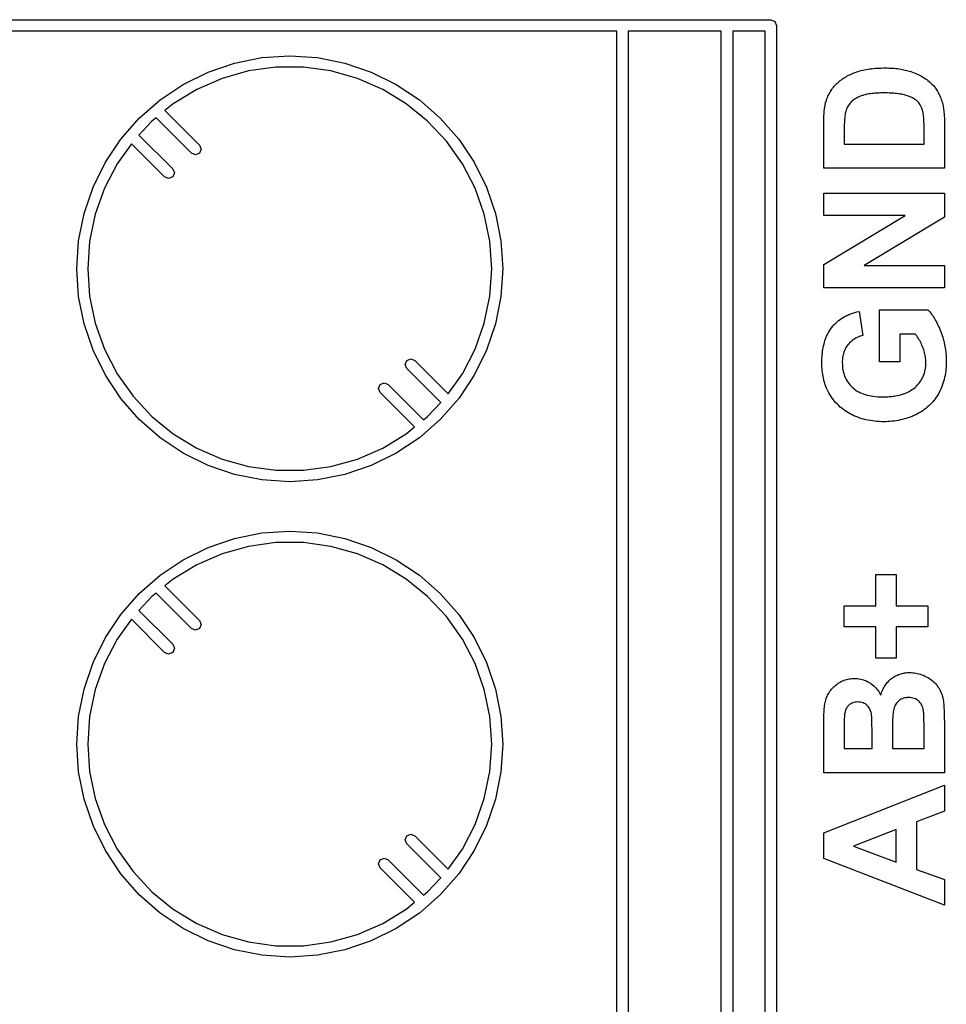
# Model space of a CAD drawing. Extents: x 44 to 148, y -85 to -25.
# Tile 58 of 58: x 135 to 145, y -44 to -34. Entities that reach past the tile are written whole.
import ezdxf

# ---------------------------------------------------------------- set-up
doc = ezdxf.new("R2010")
doc.units = 0
doc.layers.add('BLACK', color=7, linetype='CONTINUOUS')

msp = doc.modelspace()

# ---------------------------------------------------------------- linework, layer by layer
at = {"layer": 'BLACK', "linetype": 'CONTINUOUS'}
for p, q in [((134.24, -34.0868), (143.36, -34.0868)), ((143.36, -34.0868), (143.402426, -34.104374)), ((143.402426, -34.104374), (143.42, -34.1468)), ((143.42, -34.1468), (143.42, -49.2668)), ((141.74, -34.2068), (134.3, -34.2068)), ((141.74, -49.2068), (141.74, -34.2068)), ((141.86, -34.2068), (141.86, -49.2068)), ((142.84, -34.2068), (141.86, -34.2068)), ((142.84, -49.2068), (142.84, -34.2068)), ((142.96, -34.2068), (142.96, -49.2068)), ((143.3, -34.2068), (142.96, -34.2068)), ((143.3, -49.2068), (143.3, -34.2068)), ((137.720245, -34.543126), (138.007621, -34.485964)), ((138.007621, -34.485964), (138.3, -34.4668)), ((138.3, -34.4668), (138.592379, -34.485964)), ((138.592379, -34.485964), (138.879755, -34.543126)), ((137.442789, -34.63731), (137.720245, -34.543126)), ((138.154988, -34.5868), (137.867665, -34.626291)), ((138.445012, -34.5868), (138.154988, -34.5868)), ((138.732335, -34.626291), (138.445012, -34.5868)), ((138.879755, -34.543126), (139.157211, -34.63731)), ((137.18, -34.766903), (137.442789, -34.63731)), ((137.867665, -34.626291), (137.588396, -34.704539)), ((139.011604, -34.704539), (138.732335, -34.626291)), ((139.157211, -34.63731), (139.42, -34.766903)), ((144.127085, -34.701915), (144.139502, -34.693953)), ((144.139502, -34.693953), (144.152215, -34.686287)), ((144.152215, -34.686287), (144.165224, -34.678917)), ((144.165224, -34.678917), (144.178528, -34.671842)), ((144.178528, -34.671842), (144.192129, -34.665064)), ((144.192129, -34.665064), (144.206025, -34.658581)), ((144.206025, -34.658581), (144.220217, -34.652394)), ((144.220217, -34.652394), (144.234704, -34.646502)), ((144.234704, -34.646502), (144.249488, -34.640906)), ((144.249488, -34.640906), (144.264567, -34.635607)), ((144.264567, -34.635607), (144.279979, -34.630616)), ((144.279979, -34.630616), (144.295837, -34.625947)), ((144.295837, -34.625947), (144.312141, -34.6216)), ((144.312141, -34.6216), (144.32889, -34.617575)), ((144.32889, -34.617575), (144.346086, -34.613872)), ((144.346086, -34.613872), (144.363728, -34.610491)), ((144.363728, -34.610491), (144.381817, -34.607432)), ((144.381817, -34.607432), (144.400351, -34.604695)), ((144.400351, -34.604695), (144.419331, -34.60228)), ((144.419331, -34.60228), (144.438757, -34.600187)), ((144.438757, -34.600187), (144.458629, -34.598416)), ((144.458629, -34.598416), (144.478947, -34.596967)), ((144.478947, -34.596967), (144.499711, -34.59584)), ((144.499711, -34.59584), (144.520922, -34.595035)), ((144.520922, -34.595035), (144.542578, -34.594552)), ((144.542578, -34.594552), (144.56468, -34.594391)), ((144.56468, -34.594391), (144.58409, -34.594542)), ((144.58409, -34.594542), (144.603163, -34.594996)), ((144.603163, -34.594996), (144.6219, -34.595754)), ((144.6219, -34.595754), (144.6403, -34.596814)), ((144.6403, -34.596814), (144.658364, -34.598177)), ((144.658364, -34.598177), (144.676092, -34.599843)), ((144.676092, -34.599843), (144.693484, -34.601812)), ((144.693484, -34.601812), (144.710539, -34.604084)), ((144.710539, -34.604084), (144.727258, -34.606659)), ((144.727258, -34.606659), (144.743641, -34.609537)), ((144.743641, -34.609537), (144.759687, -34.612717)), ((144.759687, -34.612717), (144.775397, -34.616201)), ((144.775397, -34.616201), (144.790771, -34.619987)), ((144.790771, -34.619987), (144.805808, -34.624077)), ((144.805808, -34.624077), (144.820509, -34.628469)), ((144.820509, -34.628469), (144.834874, -34.633164)), ((144.834874, -34.633164), (144.851994, -34.6392)), ((144.851994, -34.6392), (144.868701, -34.645553)), ((144.868701, -34.645553), (144.884995, -34.652223)), ((144.884995, -34.652223), (144.900877, -34.65921)), ((144.900877, -34.65921), (144.916346, -34.666515)), ((144.916346, -34.666515), (144.931402, -34.674137)), ((144.931402, -34.674137), (144.946046, -34.682076)), ((144.946046, -34.682076), (144.960277, -34.690332)), ((144.960277, -34.690332), (144.974096, -34.698906)), ((136.936374, -34.929689), (137.18, -34.766903)), ((137.588396, -34.704539), (137.322383, -34.820085)), ((139.277617, -34.820085), (139.011604, -34.704539)), ((139.42, -34.766903), (139.663626, -34.929689)), ((144.011136, -34.808388), (144.019866, -34.797398)), ((144.019866, -34.797398), (144.028997, -34.786654)), ((144.028997, -34.786654), (144.038528, -34.776156)), ((144.038528, -34.776156), (144.04846, -34.765903)), ((144.04846, -34.765903), (144.058792, -34.755896)), ((144.058792, -34.755896), (144.069435, -34.74616)), ((144.069435, -34.74616), (144.080373, -34.736719)), ((144.080373, -34.736719), (144.091608, -34.727575)), ((144.091608, -34.727575), (144.103138, -34.718726)), ((144.103138, -34.718726), (144.114963, -34.710172)), ((144.114963, -34.710172), (144.127085, -34.701915)), ((144.974096, -34.698906), (144.987502, -34.707797)), ((144.987502, -34.707797), (145.000495, -34.717005)), ((145.000495, -34.717005), (145.013076, -34.72653)), ((145.013076, -34.72653), (145.025244, -34.736372)), ((145.025244, -34.736372), (145.036999, -34.746532)), ((145.036999, -34.746532), (145.048342, -34.757009)), ((145.048342, -34.757009), (145.059272, -34.767803)), ((145.059272, -34.767803), (145.071213, -34.78063)), ((145.071213, -34.78063), (145.082649, -34.794268)), ((145.082649, -34.794268), (145.093581, -34.808716)), ((137.322383, -34.820085), (137.074581, -34.970777)), ((139.525419, -34.970777), (139.277617, -34.820085)), ((143.955724, -34.90515), (143.961248, -34.892195)), ((143.961248, -34.892195), (143.967173, -34.879486)), ((143.967173, -34.879486), (143.973498, -34.867022)), ((143.973498, -34.867022), (143.980224, -34.854804)), ((143.980224, -34.854804), (143.987351, -34.842831)), ((143.987351, -34.842831), (143.994879, -34.831105)), ((143.994879, -34.831105), (144.002807, -34.819624)), ((144.002807, -34.819624), (144.011136, -34.808388)), ((144.2856, -34.899276), (144.272972, -34.905361)), ((144.29884, -34.893555), (144.2856, -34.899276)), ((144.312691, -34.888199), (144.29884, -34.893555)), ((144.327154, -34.883208), (144.312691, -34.888199)), ((144.337266, -34.880065), (144.327154, -34.883208)), ((144.353431, -34.875732), (144.337266, -34.880065)), ((144.370793, -34.871854), (144.353431, -34.875732)), ((144.383033, -34.869523), (144.370793, -34.871854)), ((144.395804, -34.867394), (144.383033, -34.869523)), ((144.409108, -34.865468), (144.395804, -34.867394)), ((144.422943, -34.863745), (144.409108, -34.865468)), ((144.43731, -34.862224), (144.422943, -34.863745)), ((144.452209, -34.860906), (144.43731, -34.862224)), ((144.46764, -34.859791), (144.452209, -34.860906)), ((144.483603, -34.858879), (144.46764, -34.859791)), ((144.500098, -34.858169), (144.483603, -34.858879)), ((144.517124, -34.857662), (144.500098, -34.858169)), ((144.534683, -34.857358), (144.517124, -34.857662)), ((144.552773, -34.857257), (144.534683, -34.857358)), ((144.570927, -34.857358), (144.552773, -34.857257)), ((144.588599, -34.857662), (144.570927, -34.857358)), ((144.605789, -34.858169), (144.588599, -34.857662)), ((144.622497, -34.858879), (144.605789, -34.858169)), ((144.638724, -34.859791), (144.622497, -34.858879)), ((144.654468, -34.860906), (144.638724, -34.859791)), ((144.669731, -34.862224), (144.654468, -34.860906)), ((144.684512, -34.863745), (144.669731, -34.862224)), ((144.698811, -34.865468), (144.684512, -34.863745)), ((144.712628, -34.867394), (144.698811, -34.865468)), ((144.725964, -34.869523), (144.712628, -34.867394)), ((144.738818, -34.871854), (144.725964, -34.869523)), ((144.75119, -34.874389), (144.738818, -34.871854)), ((144.768844, -34.87857), (144.75119, -34.874389)), ((144.785415, -34.883208), (144.768844, -34.87857)), ((144.795875, -34.886473), (144.785415, -34.883208)), ((144.810863, -34.891595), (144.795875, -34.886473)), ((144.825009, -34.896985), (144.810863, -34.891595)), ((144.838312, -34.902643), (144.825009, -34.896985)), ((145.093581, -34.808716), (145.100589, -34.818798)), ((145.100589, -34.818798), (145.107372, -34.82924)), ((145.107372, -34.82924), (145.113931, -34.840043)), ((145.113931, -34.840043), (145.120267, -34.851205)), ((145.120267, -34.851205), (145.126377, -34.862728)), ((145.126377, -34.862728), (145.132264, -34.874611)), ((145.132264, -34.874611), (145.137926, -34.886854)), ((145.137926, -34.886854), (145.143365, -34.899458)), ((145.143365, -34.899458), (145.148579, -34.912421)), ((136.716081, -35.122881), (136.936374, -34.929689)), ((137.074581, -34.970777), (136.986538, -35.042404)), ((139.750394, -35.153807), (139.525419, -34.970777)), ((139.663626, -34.929689), (139.883919, -35.122881)), ((143.926858, -35.017832), (143.928837, -35.004314)), ((143.928837, -35.004314), (143.931004, -34.991381)), ((143.931004, -34.991381), (143.933359, -34.979031)), ((143.933359, -34.979031), (143.937245, -34.961603)), ((143.937245, -34.961603), (143.941556, -34.94549)), ((143.941556, -34.94549), (143.945878, -34.931798)), ((143.945878, -34.931798), (143.9506, -34.918351)), ((143.9506, -34.918351), (143.955724, -34.90515)), ((144.169226, -35.004047), (144.1637, -35.015141)), ((144.175256, -34.993399), (144.169226, -35.004047)), ((144.184081, -34.979894), (144.175256, -34.993399)), ((144.193803, -34.967181), (144.184081, -34.979894)), ((144.204422, -34.955259), (144.193803, -34.967181)), ((144.207204, -34.952379), (144.204422, -34.955259)), ((144.21901, -34.941264), (144.207204, -34.952379)), ((144.228579, -34.933354), (144.21901, -34.941264)), ((144.23876, -34.925808), (144.228579, -34.933354)), ((144.249552, -34.918628), (144.23876, -34.925808)), ((144.260956, -34.911812), (144.249552, -34.918628)), ((144.272972, -34.905361), (144.260956, -34.911812)), ((144.850772, -34.908569), (144.838312, -34.902643)), ((144.86239, -34.914764), (144.850772, -34.908569)), ((144.873166, -34.921228), (144.86239, -34.914764)), ((144.886222, -34.930263), (144.873166, -34.921228)), ((144.897781, -34.939775), (144.886222, -34.930263)), ((144.907841, -34.949764), (144.897781, -34.939775)), ((144.916743, -34.960244), (144.907841, -34.949764)), ((144.924977, -34.971383), (144.916743, -34.960244)), ((144.932542, -34.98318), (144.924977, -34.971383)), ((144.93944, -34.995636), (144.932542, -34.98318)), ((144.94567, -35.00875), (144.93944, -34.995636)), ((145.148579, -34.912421), (145.153568, -34.925745)), ((145.153568, -34.925745), (145.158334, -34.939429)), ((145.158334, -34.939429), (145.160633, -34.946406)), ((145.160633, -34.946406), (145.165434, -34.962702)), ((145.165434, -34.962702), (145.169763, -34.97999)), ((145.169763, -34.97999), (145.172387, -34.992068)), ((145.172387, -34.992068), (145.174801, -35.004586)), ((145.174801, -35.004586), (145.177005, -35.017546)), ((136.986538, -35.042404), (137.350373, -35.40532)), ((143.918944, -35.111212), (143.919792, -35.094188)), ((143.919792, -35.094188), (143.920828, -35.077748)), ((143.920828, -35.077748), (143.922053, -35.061893)), ((143.922053, -35.061893), (143.923466, -35.046622)), ((143.923466, -35.046622), (143.925068, -35.031935)), ((143.925068, -35.031935), (143.926858, -35.017832)), ((144.139824, -35.100937), (144.138143, -35.115991)), ((144.14172, -35.08768), (144.139824, -35.100937)), ((144.144583, -35.072801), (144.14172, -35.08768)), ((144.146641, -35.06397), (144.144583, -35.072801)), ((144.150149, -35.051095), (144.146641, -35.06397)), ((144.154161, -35.038665), (144.150149, -35.051095)), ((144.158678, -35.02668), (144.154161, -35.038665)), ((144.1637, -35.015141), (144.158678, -35.02668)), ((144.951233, -35.022522), (144.94567, -35.00875)), ((144.956127, -35.036952), (144.951233, -35.022522)), ((144.960354, -35.052041), (144.956127, -35.036952)), ((144.961832, -35.058187), (144.960354, -35.052041)), ((144.964504, -35.071869), (144.961832, -35.058187)), ((144.966794, -35.087401), (144.964504, -35.071869)), ((144.968261, -35.100265), (144.966794, -35.087401)), ((144.969513, -35.11417), (144.968261, -35.100265)), ((145.177005, -35.017546), (145.178999, -35.030947)), ((145.178999, -35.030947), (145.180783, -35.04479)), ((145.180783, -35.04479), (145.182357, -35.059073)), ((145.182357, -35.059073), (145.183721, -35.073798)), ((145.183721, -35.073798), (145.184876, -35.088965)), ((145.184876, -35.088965), (145.18582, -35.104572)), ((145.18582, -35.104572), (145.186555, -35.120621)), ((136.522889, -35.343174), (136.716081, -35.122881)), ((136.849606, -35.153807), (136.712579, -35.300526)), ((136.89295, -35.118544), (136.849606, -35.153807)), ((137.265627, -35.49028), (136.89295, -35.118544)), ((139.948351, -35.365767), (139.750394, -35.153807)), ((139.883919, -35.122881), (140.077111, -35.343174)), ((143.917437, -35.185153), (143.917531, -35.165791)), ((143.917437, -35.395507), (143.917437, -35.185153)), ((143.917531, -35.165791), (143.917814, -35.147014)), ((143.917814, -35.147014), (143.918285, -35.128821)), ((143.918285, -35.128821), (143.918944, -35.111212)), ((144.133336, -35.202002), (144.132955, -35.21823)), ((144.133813, -35.186572), (144.133336, -35.202002)), ((144.134386, -35.171941), (144.133813, -35.186572)), ((144.135054, -35.15811), (144.134386, -35.171941)), ((144.135817, -35.145077), (144.135054, -35.15811)), ((144.136676, -35.132843), (144.135817, -35.145077)), ((144.138143, -35.115991), (144.136676, -35.132843)), ((144.97055, -35.129116), (144.969513, -35.11417)), ((144.971373, -35.145103), (144.97055, -35.129116)), ((144.971981, -35.162132), (144.971373, -35.145103)), ((144.972375, -35.180201), (144.971981, -35.162132)), ((144.972518, -35.192826), (144.972375, -35.180201)), ((144.972566, -35.205914), (144.972518, -35.192826)), ((144.972566, -35.395507), (144.972566, -35.205914)), ((145.186555, -35.120621), (145.18708, -35.137111)), ((145.18708, -35.137111), (145.187395, -35.154042)), ((145.187395, -35.154042), (145.1875, -35.171414)), ((145.1875, -35.171414), (145.1875, -35.649825)), ((136.712579, -35.300526), (137.068426, -35.656373)), ((144.132382, -35.271711), (144.13237, -35.281324)), ((144.13237, -35.281324), (144.13237, -35.395507)), ((144.132478, -35.253085), (144.132382, -35.271711)), ((144.132669, -35.235258), (144.132478, -35.253085)), ((144.132955, -35.21823), (144.132669, -35.235258)), ((136.360103, -35.5868), (136.522889, -35.343174)), ((136.633634, -35.391287), (136.484398, -35.602708)), ((136.983573, -35.741226), (136.633634, -35.391287)), ((137.350373, -35.40532), (137.367999, -35.447724)), ((140.115602, -35.602708), (139.948351, -35.365767)), ((140.077111, -35.343174), (140.239897, -35.5868)), ((143.917437, -35.649825), (143.917437, -35.395507)), ((144.13237, -35.395507), (144.972566, -35.395507)), ((137.308076, -35.507799), (137.265627, -35.49028)), ((137.35048, -35.490173), (137.308076, -35.507799)), ((137.367999, -35.447724), (137.35048, -35.490173)), ((136.23051, -35.849589), (136.360103, -35.5868)), ((136.484398, -35.602708), (136.350968, -35.860216)), ((140.249032, -35.860216), (140.115602, -35.602708)), ((140.239897, -35.5868), (140.36949, -35.849589)), ((137.068426, -35.656373), (137.085999, -35.6988)), ((137.085999, -35.6988), (137.068426, -35.741226)), ((145.1875, -35.649825), (143.917437, -35.649825)), ((137.026, -35.758799), (136.983573, -35.741226)), ((137.068426, -35.741226), (137.026, -35.758799)), ((136.136326, -36.127045), (136.23051, -35.849589)), ((136.350968, -35.860216), (136.253845, -36.133494)), ((140.346155, -36.133494), (140.249032, -35.860216)), ((140.36949, -35.849589), (140.463674, -36.127045)), ((143.917437, -36.146554), (143.917437, -35.910554)), ((143.917437, -35.910554), (145.1875, -35.910554)), ((145.1875, -35.910554), (145.1875, -36.165483)), ((136.079164, -36.414421), (136.136326, -36.127045)), ((136.253845, -36.133494), (136.194838, -36.417452)), ((140.405162, -36.417452), (140.346155, -36.133494)), ((140.463674, -36.127045), (140.520836, -36.414421)), ((143.917437, -36.661601), (144.775645, -36.146554)), ((144.775645, -36.146554), (143.917437, -36.146554)), ((145.1875, -36.165483), (144.342114, -36.672897)), ((136.06, -36.7068), (136.079164, -36.414421)), ((136.194838, -36.417452), (136.175046, -36.7068)), ((140.424954, -36.7068), (140.405162, -36.417452)), ((140.520836, -36.414421), (140.54, -36.7068)), ((143.917437, -36.908897), (143.917437, -36.661601)), ((136.079164, -36.999179), (136.06, -36.7068)), ((136.175046, -36.7068), (136.194838, -36.996148)), ((140.405162, -36.996148), (140.424954, -36.7068)), ((140.54, -36.7068), (140.520836, -36.999179)), ((144.342114, -36.672897), (145.1875, -36.672897)), ((145.1875, -36.672897), (145.1875, -36.908897)), ((145.1875, -36.908897), (143.917437, -36.908897)), ((136.136326, -37.286555), (136.079164, -36.999179)), ((136.194838, -36.996148), (136.253845, -37.280106)), ((140.346155, -37.280106), (140.405162, -36.996148)), ((140.520836, -36.999179), (140.463674, -37.286555)), ((144.181949, -37.187816), (144.202056, -37.179778)), ((144.202056, -37.179778), (144.222783, -37.172474)), ((144.222783, -37.172474), (144.244131, -37.165905)), ((144.244131, -37.165905), (144.266098, -37.160071)), ((144.266098, -37.160071), (144.288686, -37.154972)), ((144.288686, -37.154972), (144.327765, -37.407458)), ((144.50362, -37.686505), (144.50362, -37.138485)), ((144.50362, -37.138485), (145.014087, -37.138485)), ((145.014087, -37.138485), (145.023594, -37.148763)), ((145.023594, -37.148763), (145.032959, -37.159599)), ((145.032959, -37.159599), (145.04218, -37.170993)), ((145.04218, -37.170993), (145.051258, -37.182945)), ((136.253845, -37.280106), (136.350968, -37.553384)), ((140.249032, -37.553384), (140.346155, -37.280106)), ((144.028892, -37.293217), (144.043417, -37.278567)), ((144.043417, -37.278567), (144.058563, -37.264652)), ((144.058563, -37.264652), (144.074329, -37.251471)), ((144.074329, -37.251471), (144.090716, -37.239025)), ((144.090716, -37.239025), (144.107722, -37.227314)), ((144.107722, -37.227314), (144.125348, -37.216338)), ((144.125348, -37.216338), (144.143595, -37.206096)), ((144.143595, -37.206096), (144.162462, -37.196588)), ((144.162462, -37.196588), (144.181949, -37.187816)), ((145.051258, -37.182945), (145.060193, -37.195455)), ((145.060193, -37.195455), (145.068984, -37.208524)), ((145.068984, -37.208524), (145.077633, -37.22215)), ((145.077633, -37.22215), (145.086139, -37.236335)), ((145.086139, -37.236335), (145.094501, -37.251078)), ((145.094501, -37.251078), (145.102721, -37.266379)), ((145.102721, -37.266379), (145.110797, -37.282238)), ((145.110797, -37.282238), (145.11873, -37.298655)), ((136.23051, -37.564011), (136.136326, -37.286555)), ((140.463674, -37.286555), (140.36949, -37.564011)), ((143.956287, -37.396944), (143.966424, -37.377682)), ((143.966424, -37.377682), (143.977372, -37.359224)), ((143.977372, -37.359224), (143.989131, -37.34157)), ((143.989131, -37.34157), (144.0017, -37.32472)), ((144.0017, -37.32472), (144.014986, -37.308601)), ((144.014986, -37.308601), (144.028892, -37.293217)), ((145.11873, -37.298655), (145.12652, -37.31563)), ((145.12652, -37.31563), (145.134167, -37.333164)), ((145.134167, -37.333164), (145.141671, -37.351256)), ((145.141671, -37.351256), (145.149031, -37.369905)), ((145.149031, -37.369905), (145.156056, -37.38885)), ((143.917766, -37.505309), (143.923848, -37.482028)), ((143.923848, -37.482028), (143.930741, -37.459551)), ((143.930741, -37.459551), (143.938445, -37.437878)), ((143.938445, -37.437878), (143.946961, -37.417009)), ((143.946961, -37.417009), (143.956287, -37.396944)), ((144.189586, -37.485752), (144.17791, -37.498584)), ((144.201999, -37.473747), (144.189586, -37.485752)), ((144.215146, -37.462568), (144.201999, -37.473747)), ((144.229029, -37.452216), (144.215146, -37.462568)), ((144.243647, -37.44269), (144.229029, -37.452216)), ((144.259, -37.43399), (144.243647, -37.44269)), ((144.275088, -37.426118), (144.259, -37.43399)), ((144.291912, -37.419071), (144.275088, -37.426118)), ((144.303536, -37.414833), (144.291912, -37.419071)), ((144.315487, -37.410961), (144.303536, -37.414833)), ((144.327765, -37.407458), (144.315487, -37.410961)), ((144.882196, -37.395245), (144.718553, -37.395245)), ((144.718553, -37.395245), (144.718553, -37.686505)), ((144.887867, -37.402547), (144.882196, -37.395245)), ((144.896172, -37.413829), (144.887867, -37.402547)), ((144.904235, -37.425509), (144.896172, -37.413829)), ((144.912057, -37.437585), (144.904235, -37.425509)), ((144.919637, -37.450059), (144.912057, -37.437585)), ((144.926976, -37.46293), (144.919637, -37.450059)), ((144.934074, -37.476199), (144.926976, -37.46293)), ((144.94093, -37.489864), (144.934074, -37.476199)), ((144.947544, -37.503926), (144.94093, -37.489864)), ((145.156056, -37.38885), (145.162627, -37.407825)), ((145.162627, -37.407825), (145.168745, -37.426831)), ((145.168745, -37.426831), (145.17441, -37.445869)), ((145.17441, -37.445869), (145.179621, -37.464937)), ((145.179621, -37.464937), (145.18438, -37.484036)), ((145.18438, -37.484036), (145.188685, -37.503167)), ((136.360103, -37.8268), (136.23051, -37.564011)), ((136.350968, -37.553384), (136.484398, -37.810892)), ((140.115602, -37.810892), (140.249032, -37.553384)), ((140.36949, -37.564011), (140.239897, -37.8268)), ((143.901547, -37.606469), (143.902864, -37.593121)), ((143.902864, -37.593121), (143.904385, -37.579973)), ((143.904385, -37.579973), (143.906108, -37.567027)), ((143.906108, -37.567027), (143.908034, -37.554281)), ((143.908034, -37.554281), (143.910163, -37.541737)), ((143.910163, -37.541737), (143.912495, -37.529393)), ((143.912495, -37.529393), (143.915029, -37.51725)), ((143.915029, -37.51725), (143.917766, -37.505309)), ((144.129116, -37.58434), (144.123876, -37.601621)), ((144.135371, -37.567704), (144.129116, -37.58434)), ((144.14264, -37.551711), (144.135371, -37.567704)), ((144.150924, -37.536363), (144.14264, -37.551711)), ((144.160221, -37.521658), (144.150924, -37.536363)), ((144.170533, -37.507597), (144.160221, -37.521658)), ((144.17791, -37.498584), (144.170533, -37.507597)), ((144.953917, -37.518386), (144.947544, -37.503926)), ((144.960048, -37.533243), (144.953917, -37.518386)), ((144.96393, -37.543277), (144.960048, -37.533243)), ((144.969283, -37.55832), (144.96393, -37.543277)), ((144.974073, -37.573352), (144.969283, -37.55832)), ((144.978299, -37.588373), (144.974073, -37.573352)), ((144.981962, -37.603384), (144.978299, -37.588373)), ((145.188685, -37.503167), (145.192537, -37.522328)), ((145.192537, -37.522328), (145.195936, -37.54152)), ((145.195936, -37.54152), (145.198882, -37.560744)), ((145.198882, -37.560744), (145.201374, -37.579998)), ((145.201374, -37.579998), (145.203413, -37.599284)), ((139.514001, -37.7138), (139.531574, -37.671374)), ((139.531574, -37.671374), (139.574, -37.653801)), ((139.574, -37.653801), (139.616426, -37.671374)), ((139.616426, -37.671374), (139.966779, -38.021726)), ((143.897897, -37.690779), (143.897999, -37.676225)), ((143.898143, -37.713065), (143.897897, -37.690779)), ((143.897999, -37.676225), (143.898303, -37.661872)), ((143.898303, -37.661872), (143.89881, -37.64772)), ((143.89881, -37.64772), (143.899519, -37.633769)), ((143.899519, -37.633769), (143.900432, -37.620018)), ((143.900432, -37.620018), (143.901547, -37.606469)), ((144.113056, -37.677184), (144.112831, -37.690779)), ((144.112831, -37.690779), (144.11325, -37.711349)), ((144.113733, -37.663874), (144.113056, -37.677184)), ((144.11486, -37.650851), (144.113733, -37.663874)), ((144.116437, -37.638114), (144.11486, -37.650851)), ((144.118466, -37.625664), (144.116437, -37.638114)), ((144.120945, -37.613499), (144.118466, -37.625664)), ((144.123876, -37.601621), (144.120945, -37.613499)), ((144.718553, -37.686505), (144.50362, -37.686505)), ((144.985061, -37.618384), (144.981962, -37.603384)), ((144.987597, -37.633373), (144.985061, -37.618384)), ((144.989569, -37.648351), (144.987597, -37.633373)), ((144.990978, -37.663319), (144.989569, -37.648351)), ((144.991823, -37.678276), (144.990978, -37.663319)), ((144.991662, -37.713169), (144.992105, -37.693222)), ((144.992105, -37.693222), (144.991823, -37.678276)), ((145.203413, -37.599284), (145.205, -37.6186)), ((145.205, -37.6186), (145.206133, -37.637948)), ((145.206133, -37.637948), (145.206812, -37.657326)), ((145.206958, -37.689032), (145.206306, -37.713327)), ((145.206812, -37.657326), (145.207039, -37.676735)), ((145.207039, -37.676735), (145.206958, -37.689032)), ((139.531574, -37.756226), (139.514001, -37.7138)), ((139.887903, -38.112556), (139.531574, -37.756226)), ((143.89888, -37.734891), (143.898143, -37.713065)), ((143.900108, -37.756256), (143.89888, -37.734891)), ((143.901828, -37.777161), (143.900108, -37.756256)), ((143.904039, -37.797606), (143.901828, -37.777161)), ((143.906742, -37.81759), (143.904039, -37.797606)), ((144.11325, -37.711349), (144.114505, -37.731385)), ((144.114505, -37.731385), (144.116598, -37.750886)), ((144.116598, -37.750886), (144.119529, -37.769853)), ((144.119529, -37.769853), (144.123296, -37.788286)), ((144.123296, -37.788286), (144.127901, -37.806184)), ((144.976134, -37.805678), (144.981014, -37.78814)), ((144.981014, -37.78814), (144.985007, -37.77012)), ((144.985007, -37.77012), (144.988112, -37.751618)), ((144.988112, -37.751618), (144.990331, -37.732635)), ((144.990331, -37.732635), (144.991662, -37.713169)), ((145.200446, -37.783838), (145.19719, -37.80655)), ((145.203051, -37.76073), (145.200446, -37.783838)), ((145.205004, -37.737227), (145.203051, -37.76073)), ((145.206306, -37.713327), (145.205004, -37.737227)), ((136.522889, -38.070426), (136.360103, -37.8268)), ((136.484398, -37.810892), (136.651649, -38.047833)), ((139.24952, -37.922427), (139.291924, -37.904801)), ((139.291924, -37.904801), (139.334373, -37.92232)), ((139.966779, -38.021726), (140.115602, -37.810892)), ((140.239897, -37.8268), (140.077111, -38.070426)), ((143.909935, -37.837114), (143.906742, -37.81759)), ((143.91362, -37.856178), (143.909935, -37.837114)), ((143.917797, -37.874781), (143.91362, -37.856178)), ((143.922465, -37.892924), (143.917797, -37.874781)), ((143.927624, -37.910606), (143.922465, -37.892924)), ((144.127901, -37.806184), (144.133342, -37.823548)), ((144.133342, -37.823548), (144.139621, -37.840378)), ((144.139621, -37.840378), (144.146738, -37.856674)), ((144.146738, -37.856674), (144.154691, -37.872435)), ((144.154691, -37.872435), (144.163482, -37.887662)), ((144.163482, -37.887662), (144.173109, -37.902355)), ((144.173109, -37.902355), (144.183574, -37.916513)), ((144.917129, -37.914956), (144.92822, -37.90079)), ((144.92822, -37.90079), (144.938424, -37.886143)), ((144.938424, -37.886143), (144.947741, -37.871013)), ((144.947741, -37.871013), (144.95617, -37.855402)), ((144.95617, -37.855402), (144.963712, -37.83931)), ((144.963712, -37.83931), (144.970367, -37.822735)), ((144.970367, -37.822735), (144.976134, -37.805678)), ((145.177656, -37.893437), (145.171144, -37.914169)), ((145.183516, -37.872309), (145.177656, -37.893437)), ((145.188725, -37.850785), (145.183516, -37.872309)), ((145.193283, -37.828865), (145.188725, -37.850785)), ((145.19719, -37.80655), (145.193283, -37.828865)), ((139.232001, -37.964876), (139.24952, -37.922427)), ((139.249627, -38.00728), (139.232001, -37.964876)), ((139.614013, -38.370746), (139.249627, -38.00728)), ((139.334373, -37.92232), (139.707602, -38.294606)), ((143.933274, -37.927828), (143.927624, -37.910606)), ((143.939416, -37.94459), (143.933274, -37.927828)), ((143.946049, -37.960892), (143.939416, -37.94459)), ((143.953174, -37.976733), (143.946049, -37.960892)), ((143.96079, -37.992114), (143.953174, -37.976733)), ((143.971336, -38.011661), (143.96079, -37.992114)), ((144.183574, -37.916513), (144.194877, -37.930137)), ((144.194877, -37.930137), (144.207016, -37.943227)), ((144.207016, -37.943227), (144.219993, -37.955783)), ((144.219993, -37.955783), (144.233756, -37.967687)), ((144.233756, -37.967687), (144.248333, -37.978824)), ((144.248333, -37.978824), (144.263724, -37.989192)), ((144.263724, -37.989192), (144.279927, -37.998792)), ((144.279927, -37.998792), (144.296945, -38.007625)), ((144.296945, -38.007625), (144.314775, -38.015689)), ((144.777381, -38.015212), (144.796458, -38.007048)), ((144.796458, -38.007048), (144.814648, -37.998106)), ((144.814648, -37.998106), (144.83195, -37.988386)), ((144.83195, -37.988386), (144.848364, -37.977889)), ((144.848364, -37.977889), (144.863892, -37.966614)), ((144.863892, -37.966614), (144.878532, -37.954562)), ((144.878532, -37.954562), (144.892285, -37.941841)), ((144.892285, -37.941841), (144.905151, -37.928639)), ((144.905151, -37.928639), (144.917129, -37.914956)), ((145.138586, -37.993138), (145.128819, -38.01189)), ((145.147702, -37.97399), (145.138586, -37.993138)), ((145.156167, -37.954445), (145.147702, -37.97399)), ((145.163981, -37.934505), (145.156167, -37.954445)), ((145.171144, -37.914169), (145.163981, -37.934505)), ((136.716081, -38.290719), (136.522889, -38.070426)), ((136.651649, -38.047833), (136.849606, -38.259793)), ((140.077111, -38.070426), (139.883919, -38.290719)), ((143.982443, -38.030611), (143.971336, -38.011661)), ((143.99411, -38.048965), (143.982443, -38.030611)), ((144.006337, -38.066723), (143.99411, -38.048965)), ((144.019125, -38.083884), (144.006337, -38.066723)), ((144.032474, -38.100449), (144.019125, -38.083884)), ((144.046383, -38.116418), (144.032474, -38.100449)), ((144.314775, -38.015689), (144.333419, -38.022985)), ((144.333419, -38.022985), (144.352876, -38.029514)), ((144.352876, -38.029514), (144.373146, -38.035274)), ((144.373146, -38.035274), (144.39423, -38.040266)), ((144.39423, -38.040266), (144.416127, -38.04449)), ((144.416127, -38.04449), (144.438838, -38.047946)), ((144.438838, -38.047946), (144.462362, -38.050634)), ((144.462362, -38.050634), (144.486699, -38.052555)), ((144.486699, -38.052555), (144.499173, -38.053227)), ((144.499173, -38.053227), (144.51185, -38.053707)), ((144.51185, -38.053707), (144.52473, -38.053995)), ((144.52473, -38.053995), (144.537814, -38.054091)), ((144.537814, -38.054091), (144.551899, -38.053993)), ((144.551899, -38.053993), (144.565763, -38.053702)), ((144.565763, -38.053702), (144.579405, -38.053216)), ((144.579405, -38.053216), (144.592825, -38.052535)), ((144.592825, -38.052535), (144.606024, -38.051661)), ((144.606024, -38.051661), (144.619, -38.050592)), ((144.619, -38.050592), (144.631755, -38.049328)), ((144.631755, -38.049328), (144.644288, -38.04787)), ((144.644288, -38.04787), (144.656599, -38.046218)), ((144.656599, -38.046218), (144.668689, -38.044371)), ((144.668689, -38.044371), (144.692202, -38.040094)), ((144.692202, -38.040094), (144.714828, -38.03504)), ((144.714828, -38.03504), (144.736566, -38.029208)), ((144.736566, -38.029208), (144.757417, -38.022599)), ((144.757417, -38.022599), (144.777381, -38.015212)), ((145.064622, -38.105774), (145.051134, -38.120995)), ((145.077552, -38.089983), (145.064622, -38.105774)), ((145.089924, -38.073622), (145.077552, -38.089983)), ((145.101738, -38.05669), (145.089924, -38.073622)), ((145.112994, -38.039189), (145.101738, -38.05669)), ((145.123691, -38.021118), (145.112994, -38.039189)), ((145.128819, -38.01189), (145.123691, -38.021118)), ((139.750394, -38.259793), (139.887903, -38.112556)), ((144.060853, -38.13179), (144.046383, -38.116418)), ((144.075883, -38.146567), (144.060853, -38.13179)), ((144.091474, -38.160746), (144.075883, -38.146567)), ((144.107625, -38.17433), (144.091474, -38.160746)), ((144.124337, -38.187317), (144.107625, -38.17433)), ((144.141609, -38.199708), (144.124337, -38.187317)), ((144.159442, -38.211503), (144.141609, -38.199708)), ((144.177836, -38.222702), (144.159442, -38.211503)), ((144.941089, -38.211581), (144.923135, -38.222241)), ((144.958484, -38.20035), (144.941089, -38.211581)), ((144.975321, -38.188549), (144.958484, -38.20035)), ((144.9916, -38.176179), (144.975321, -38.188549)), ((145.00732, -38.163238), (144.9916, -38.176179)), ((145.022483, -38.149727), (145.00732, -38.163238)), ((145.037087, -38.135646), (145.022483, -38.149727)), ((145.051134, -38.120995), (145.037087, -38.135646)), ((136.936374, -38.483911), (136.716081, -38.290719)), ((136.849606, -38.259793), (137.074581, -38.442823)), ((139.883919, -38.290719), (139.663626, -38.483911)), ((139.707602, -38.294606), (139.750394, -38.259793)), ((144.196789, -38.233304), (144.177836, -38.222702)), ((144.216158, -38.243286), (144.196789, -38.233304)), ((144.235873, -38.252624), (144.216158, -38.243286)), ((144.255934, -38.261318), (144.235873, -38.252624)), ((144.27634, -38.269368), (144.255934, -38.261318)), ((144.297092, -38.276774), (144.27634, -38.269368)), ((144.318191, -38.283536), (144.297092, -38.276774)), ((144.339635, -38.289654), (144.318191, -38.283536)), ((144.361424, -38.295128), (144.339635, -38.289654)), ((144.38356, -38.299958), (144.361424, -38.295128)), ((144.406042, -38.304144), (144.38356, -38.299958)), ((144.428869, -38.307686), (144.406042, -38.304144)), ((144.452042, -38.310584), (144.428869, -38.307686)), ((144.475561, -38.312838), (144.452042, -38.310584)), ((144.499426, -38.314448), (144.475561, -38.312838)), ((144.523637, -38.315414), (144.499426, -38.314448)), ((144.535872, -38.315655), (144.523637, -38.315414)), ((144.548194, -38.315736), (144.535872, -38.315655)), ((144.570871, -38.315447), (144.548194, -38.315736)), ((144.593336, -38.314581), (144.570871, -38.315447)), ((144.615588, -38.313138), (144.593336, -38.314581)), ((144.637629, -38.311118), (144.615588, -38.313138)), ((144.659457, -38.308521), (144.637629, -38.311118)), ((144.681072, -38.305346), (144.659457, -38.308521)), ((144.702476, -38.301594), (144.681072, -38.305346)), ((144.723667, -38.297265), (144.702476, -38.301594)), ((144.744646, -38.292359), (144.723667, -38.297265)), ((144.765413, -38.286875), (144.744646, -38.292359)), ((144.785967, -38.280814), (144.765413, -38.286875)), ((144.806309, -38.274176), (144.785967, -38.280814)), ((144.826439, -38.266961), (144.806309, -38.274176)), ((144.846356, -38.259169), (144.826439, -38.266961)), ((144.866061, -38.250799), (144.846356, -38.259169)), ((144.885554, -38.241852), (144.866061, -38.250799)), ((144.904624, -38.232332), (144.885554, -38.241852)), ((144.923135, -38.222241), (144.904624, -38.232332)), ((139.525419, -38.442823), (139.614013, -38.370746)), ((137.18, -38.646697), (136.936374, -38.483911)), ((137.074581, -38.442823), (137.322383, -38.593515)), ((139.277617, -38.593515), (139.525419, -38.442823)), ((139.663626, -38.483911), (139.42, -38.646697)), ((137.322383, -38.593515), (137.588396, -38.709061)), ((139.011604, -38.709061), (139.277617, -38.593515)), ((137.442789, -38.77629), (137.18, -38.646697)), ((137.588396, -38.709061), (137.867665, -38.787309)), ((138.732335, -38.787309), (139.011604, -38.709061)), ((139.42, -38.646697), (139.157211, -38.77629)), ((137.720245, -38.870474), (137.442789, -38.77629)), ((137.867665, -38.787309), (138.154988, -38.8268)), ((138.154988, -38.8268), (138.445012, -38.8268)), ((138.445012, -38.8268), (138.732335, -38.787309)), ((139.157211, -38.77629), (138.879755, -38.870474)), ((138.007621, -38.927636), (137.720245, -38.870474)), ((138.3, -38.9468), (138.007621, -38.927636)), ((138.592379, -38.927636), (138.3, -38.9468)), ((138.879755, -38.870474), (138.592379, -38.927636)), ((137.442789, -39.63731), (137.720245, -39.543126)), ((137.720245, -39.543126), (138.007621, -39.485964)), ((138.007621, -39.485964), (138.3, -39.4668)), ((138.3, -39.4668), (138.592379, -39.485964)), ((138.592379, -39.485964), (138.879755, -39.543126)), ((138.879755, -39.543126), (139.157211, -39.63731)), ((137.18, -39.766903), (137.442789, -39.63731)), ((137.867665, -39.626291), (137.588396, -39.704539)), ((138.154988, -39.5868), (137.867665, -39.626291)), ((138.445012, -39.5868), (138.154988, -39.5868)), ((138.732335, -39.626291), (138.445012, -39.5868)), ((139.011604, -39.704539), (138.732335, -39.626291)), ((139.157211, -39.63731), (139.42, -39.766903)), ((136.936374, -39.929689), (137.18, -39.766903)), ((137.588396, -39.704539), (137.322383, -39.820085)), ((139.277617, -39.820085), (139.011604, -39.704539)), ((139.42, -39.766903), (139.663626, -39.929689)), ((137.322383, -39.820085), (137.074581, -39.970777)), ((139.525419, -39.970777), (139.277617, -39.820085)), ((136.716081, -40.122881), (136.936374, -39.929689)), ((137.074581, -39.970777), (136.986538, -40.042404)), ((139.750394, -40.153807), (139.525419, -39.970777)), ((139.663626, -39.929689), (139.883919, -40.122881)), ((144.464541, -40.252015), (144.464541, -39.921371)), ((144.464541, -39.921371), (144.679474, -39.921371)), ((144.679474, -39.921371), (144.679474, -40.252015)), ((136.986538, -40.042404), (137.350373, -40.40532)), ((136.522889, -40.343174), (136.716081, -40.122881)), ((136.849606, -40.153807), (136.712579, -40.300526)), ((136.89295, -40.118544), (136.849606, -40.153807)), ((137.265627, -40.49028), (136.89295, -40.118544)), ((139.948351, -40.365767), (139.750394, -40.153807)), ((139.883919, -40.122881), (140.077111, -40.343174)), ((144.13237, -40.471833), (144.13237, -40.252015)), ((144.13237, -40.252015), (144.464541, -40.252015)), ((144.679474, -40.252015), (145.011645, -40.252015)), ((145.011645, -40.252015), (145.011645, -40.471833)), ((136.360103, -40.5868), (136.522889, -40.343174)), ((136.712579, -40.300526), (137.068426, -40.656373)), ((140.115602, -40.602708), (139.948351, -40.365767)), ((140.077111, -40.343174), (140.239897, -40.5868)), ((136.633634, -40.391287), (136.484398, -40.602708)), ((136.983573, -40.741226), (136.633634, -40.391287)), ((137.308076, -40.507799), (137.265627, -40.49028)), ((137.35048, -40.490173), (137.308076, -40.507799)), ((137.350373, -40.40532), (137.367999, -40.447724)), ((137.367999, -40.447724), (137.35048, -40.490173)), ((144.464541, -40.471833), (144.13237, -40.471833)), ((144.464541, -40.801561), (144.464541, -40.471833)), ((145.011645, -40.471833), (144.679474, -40.471833)), ((144.679474, -40.471833), (144.679474, -40.801561)), ((136.23051, -40.849589), (136.360103, -40.5868)), ((140.239897, -40.5868), (140.36949, -40.849589)), ((136.484398, -40.602708), (136.350968, -40.860216)), ((137.068426, -40.656373), (137.085999, -40.6988)), ((137.085999, -40.6988), (137.068426, -40.741226)), ((140.249032, -40.860216), (140.115602, -40.602708)), ((137.026, -40.758799), (136.983573, -40.741226)), ((137.068426, -40.741226), (137.026, -40.758799)), ((144.679474, -40.801561), (144.464541, -40.801561)), ((136.136326, -41.127045), (136.23051, -40.849589)), ((136.350968, -40.860216), (136.253845, -41.133494)), ((140.346155, -41.133494), (140.249032, -40.860216)), ((140.36949, -40.849589), (140.463674, -41.127045)), ((144.631542, -41.015884), (144.641766, -41.008379)), ((144.641766, -41.008379), (144.652212, -41.001358)), ((144.652212, -41.001358), (144.662879, -40.994822)), ((144.662879, -40.994822), (144.673769, -40.988769)), ((144.673769, -40.988769), (144.68488, -40.983201)), ((144.68488, -40.983201), (144.696214, -40.978117)), ((144.696214, -40.978117), (144.707769, -40.973517)), ((144.707769, -40.973517), (144.719545, -40.969402)), ((144.719545, -40.969402), (144.731544, -40.96577)), ((144.731544, -40.96577), (144.743765, -40.962623)), ((144.743765, -40.962623), (144.756207, -40.95996)), ((144.756207, -40.95996), (144.768871, -40.957781)), ((144.768871, -40.957781), (144.781757, -40.956086)), ((144.781757, -40.956086), (144.794865, -40.954876)), ((144.794865, -40.954876), (144.808194, -40.954149)), ((144.808194, -40.954149), (144.821746, -40.953907)), ((144.821746, -40.953907), (144.837849, -40.954259)), ((144.837849, -40.954259), (144.853871, -40.955313)), ((144.853871, -40.955313), (144.869812, -40.957071)), ((144.869812, -40.957071), (144.885674, -40.959532)), ((144.885674, -40.959532), (144.901454, -40.962695)), ((144.901454, -40.962695), (144.917154, -40.966562)), ((144.917154, -40.966562), (144.932774, -40.971132)), ((144.932774, -40.971132), (144.948313, -40.976404)), ((144.948313, -40.976404), (144.963772, -40.98238)), ((144.963772, -40.98238), (144.97915, -40.989059)), ((144.97915, -40.989059), (144.989357, -40.993902)), ((144.989357, -40.993902), (145.004297, -41.001656)), ((145.004297, -41.001656), (145.018663, -41.00992)), ((145.018663, -41.00992), (145.032454, -41.018693)), ((144.007699, -41.12005), (144.016851, -41.110375)), ((144.016851, -41.110375), (144.026475, -41.101045)), ((144.026475, -41.101045), (144.036572, -41.092057)), ((144.036572, -41.092057), (144.047141, -41.083413)), ((144.047141, -41.083413), (144.058182, -41.075113)), ((144.058182, -41.075113), (144.069695, -41.067156)), ((144.069695, -41.067156), (144.08168, -41.059542)), ((144.08168, -41.059542), (144.089933, -41.054658)), ((144.089933, -41.054658), (144.102557, -41.047728)), ((144.102557, -41.047728), (144.115471, -41.041481)), ((144.115471, -41.041481), (144.128675, -41.035914)), ((144.128675, -41.035914), (144.142169, -41.03103)), ((144.142169, -41.03103), (144.155952, -41.026827)), ((144.155952, -41.026827), (144.170025, -41.023306)), ((144.170025, -41.023306), (144.184388, -41.020466)), ((144.184388, -41.020466), (144.199041, -41.018307)), ((144.199041, -41.018307), (144.213984, -41.016831)), ((144.213984, -41.016831), (144.229216, -41.016035)), ((144.229216, -41.016035), (144.239532, -41.015884)), ((144.239532, -41.015884), (144.256233, -41.016303)), ((144.256233, -41.016303), (144.272676, -41.017558)), ((144.272676, -41.017558), (144.288862, -41.019651)), ((144.288862, -41.019651), (144.304791, -41.022582)), ((144.304791, -41.022582), (144.320461, -41.026349)), ((144.320461, -41.026349), (144.335874, -41.030954)), ((144.335874, -41.030954), (144.35103, -41.036395)), ((144.35103, -41.036395), (144.365928, -41.042674)), ((144.365928, -41.042674), (144.380568, -41.049791)), ((144.380568, -41.049791), (144.394951, -41.057744)), ((144.394951, -41.057744), (144.404396, -41.063511)), ((144.404396, -41.063511), (144.418148, -41.072739)), ((144.418148, -41.072739), (144.43124, -41.082563)), ((144.43124, -41.082563), (144.443672, -41.092982)), ((144.443672, -41.092982), (144.455444, -41.103997)), ((144.455444, -41.103997), (144.466555, -41.115608)), ((144.466555, -41.115608), (144.477007, -41.127815)), ((144.542664, -41.125935), (144.548895, -41.113844)), ((144.548895, -41.113844), (144.555496, -41.102169)), ((144.555496, -41.102169), (144.562467, -41.090912)), ((144.562467, -41.090912), (144.569807, -41.080073)), ((144.569807, -41.080073), (144.577517, -41.069651)), ((144.577517, -41.069651), (144.585597, -41.059646)), ((144.585597, -41.059646), (144.594047, -41.050059)), ((144.594047, -41.050059), (144.602866, -41.040889)), ((144.602866, -41.040889), (144.612055, -41.032137)), ((144.612055, -41.032137), (144.621613, -41.023802)), ((144.621613, -41.023802), (144.631542, -41.015884)), ((145.032454, -41.018693), (145.045672, -41.027977)), ((145.045672, -41.027977), (145.058315, -41.03777)), ((145.058315, -41.03777), (145.070383, -41.048073)), ((145.070383, -41.048073), (145.081878, -41.058886)), ((145.081878, -41.058886), (145.092798, -41.070209)), ((145.092798, -41.070209), (145.103144, -41.082042)), ((145.103144, -41.082042), (145.112916, -41.094384)), ((145.112916, -41.094384), (145.119112, -41.102896)), ((145.119112, -41.102896), (145.127886, -41.116117)), ((136.079164, -41.414421), (136.136326, -41.127045)), ((136.253845, -41.133494), (136.194838, -41.417452)), ((140.405162, -41.417452), (140.346155, -41.133494)), ((140.463674, -41.127045), (140.520836, -41.414421)), ((143.943554, -41.229725), (143.948099, -41.217161)), ((143.948099, -41.217161), (143.953132, -41.20487)), ((143.953132, -41.20487), (143.958654, -41.192854)), ((143.958654, -41.192854), (143.964663, -41.18111)), ((143.964663, -41.18111), (143.971161, -41.169641)), ((143.971161, -41.169641), (143.978148, -41.158445)), ((143.978148, -41.158445), (143.983077, -41.151133)), ((143.983077, -41.151133), (143.990812, -41.140429)), ((143.990812, -41.140429), (143.99902, -41.130068)), ((143.99902, -41.130068), (144.007699, -41.12005)), ((144.477007, -41.127815), (144.486798, -41.140617)), ((144.486798, -41.140617), (144.49593, -41.154015)), ((144.49593, -41.154015), (144.504401, -41.168008)), ((144.504401, -41.168008), (144.512212, -41.182598)), ((144.512212, -41.182598), (144.517053, -41.192655)), ((144.517053, -41.192655), (144.521436, -41.178476)), ((144.521436, -41.178476), (144.526188, -41.164715)), ((144.526188, -41.164715), (144.53131, -41.151371)), ((144.53131, -41.151371), (144.536802, -41.138444)), ((144.536802, -41.138444), (144.542664, -41.125935)), ((144.782972, -41.218491), (144.77034, -41.220638)), ((144.796139, -41.217203), (144.782972, -41.218491)), ((144.809839, -41.216774), (144.796139, -41.217203)), ((144.825982, -41.217332), (144.809839, -41.216774)), ((144.841285, -41.219006), (144.825982, -41.217332)), ((144.855749, -41.221797), (144.841285, -41.219006)), ((145.127886, -41.116117), (145.136006, -41.129908)), ((145.136006, -41.129908), (145.143471, -41.144267)), ((145.143471, -41.144267), (145.150281, -41.159195)), ((145.150281, -41.159195), (145.156437, -41.174693)), ((145.156437, -41.174693), (145.161937, -41.190759)), ((145.161937, -41.190759), (145.166784, -41.207393)), ((145.166784, -41.207393), (145.170975, -41.224597)), ((143.923497, -41.335939), (143.925263, -41.318414)), ((143.925263, -41.318414), (143.927254, -41.302225)), ((143.927254, -41.302225), (143.929471, -41.287373)), ((143.929471, -41.287373), (143.930259, -41.282719)), ((143.930259, -41.282719), (143.932851, -41.26906)), ((143.932851, -41.26906), (143.93593, -41.255675)), ((143.93593, -41.255675), (143.939498, -41.242563)), ((143.939498, -41.242563), (143.943554, -41.229725)), ((144.162881, -41.316062), (144.156188, -41.326778)), ((144.170471, -41.306328), (144.162881, -41.316062)), ((144.181219, -41.295542), (144.170471, -41.306328)), ((144.188284, -41.289759), (144.181219, -41.295542)), ((144.20093, -41.281384), (144.188284, -41.289759)), ((144.21183, -41.275821), (144.20093, -41.281384)), ((144.223427, -41.27127), (144.21183, -41.275821)), ((144.23572, -41.267731), (144.223427, -41.27127)), ((144.24871, -41.265203), (144.23572, -41.267731)), ((144.262396, -41.263686), (144.24871, -41.265203)), ((144.276779, -41.26318), (144.262396, -41.263686)), ((144.291748, -41.263767), (144.276779, -41.26318)), ((144.305974, -41.265527), (144.291748, -41.263767)), ((144.319455, -41.268461), (144.305974, -41.265527)), ((144.332192, -41.272568), (144.319455, -41.268461)), ((144.344184, -41.277849), (144.332192, -41.272568)), ((144.355433, -41.284303), (144.344184, -41.277849)), ((144.365937, -41.291931), (144.355433, -41.284303)), ((144.375697, -41.300732), (144.365937, -41.291931)), ((144.384623, -41.310483), (144.375697, -41.300732)), ((144.392623, -41.321111), (144.384623, -41.310483)), ((144.399697, -41.332617), (144.392623, -41.321111)), ((144.659536, -41.32041), (144.658408, -41.32363)), ((144.664464, -41.308007), (144.659536, -41.32041)), ((144.670059, -41.296367), (144.664464, -41.308007)), ((144.676323, -41.285491), (144.670059, -41.296367)), ((144.683254, -41.275378), (144.676323, -41.285491)), ((144.692858, -41.26381), (144.683254, -41.275378)), ((144.703505, -41.253434), (144.692858, -41.26381)), ((144.715195, -41.244251), (144.703505, -41.253434)), ((144.717635, -41.242561), (144.715195, -41.244251)), ((144.730336, -41.234913), (144.717635, -41.242561)), ((144.743872, -41.228607), (144.730336, -41.234913)), ((144.758243, -41.223643), (144.743872, -41.228607)), ((144.77034, -41.220638), (144.758243, -41.223643)), ((144.869373, -41.225704), (144.855749, -41.221797)), ((144.882158, -41.230727), (144.869373, -41.225704)), ((144.894103, -41.236867), (144.882158, -41.230727)), ((144.905208, -41.244122), (144.894103, -41.236867)), ((144.915474, -41.252494), (144.905208, -41.244122)), ((144.924862, -41.261682), (144.915474, -41.252494)), ((144.933334, -41.271538), (144.924862, -41.261682)), ((144.940891, -41.282061), (144.933334, -41.271538)), ((144.947531, -41.293252), (144.940891, -41.282061)), ((144.953255, -41.305111), (144.947531, -41.293252)), ((144.958064, -41.317638), (144.953255, -41.305111)), ((144.961956, -41.330833), (144.958064, -41.317638)), ((145.170975, -41.224597), (145.174512, -41.24237)), ((145.174512, -41.24237), (145.176506, -41.254534)), ((145.176506, -41.254534), (145.178209, -41.266951)), ((145.178209, -41.266951), (145.178951, -41.273255)), ((145.178951, -41.273255), (145.180167, -41.28674)), ((145.180167, -41.28674), (145.181298, -41.30338)), ((145.181298, -41.30338), (145.182004, -41.316226)), ((145.182004, -41.316226), (145.182672, -41.330475)), ((136.06, -41.7068), (136.079164, -41.414421)), ((136.194838, -41.417452), (136.175046, -41.7068)), ((140.424954, -41.7068), (140.405162, -41.417452)), ((140.520836, -41.414421), (140.54, -41.7068)), ((143.918238, -41.43539), (143.918689, -41.419401)), ((143.918689, -41.419401), (143.91924, -41.404006)), ((143.91924, -41.404006), (143.919891, -41.389205)), ((143.919891, -41.389205), (143.920642, -41.374997)), ((143.920642, -41.374997), (143.921494, -41.361384)), ((143.921494, -41.361384), (143.922446, -41.348364)), ((143.922446, -41.348364), (143.923497, -41.335939)), ((144.134775, -41.418885), (144.134211, -41.433868)), ((144.135413, -41.406391), (144.134775, -41.418885)), ((144.136645, -41.391102), (144.135413, -41.406391)), ((144.138385, -41.379472), (144.136645, -41.391102)), ((144.141491, -41.364824), (144.138385, -41.379472)), ((144.145493, -41.351159), (144.141491, -41.364824)), ((144.150392, -41.338477), (144.145493, -41.351159)), ((144.156188, -41.326778), (144.150392, -41.338477)), ((144.405846, -41.345001), (144.399697, -41.332617)), ((144.41107, -41.358263), (144.405846, -41.345001)), ((144.415368, -41.372402), (144.41107, -41.358263)), ((144.41874, -41.387419), (144.415368, -41.372402)), ((144.421188, -41.403314), (144.41874, -41.387419)), ((144.422419, -41.417315), (144.421188, -41.403314)), ((144.423254, -41.432466), (144.422419, -41.417315)), ((144.644353, -41.413155), (144.643368, -41.428208)), ((144.645479, -41.399054), (144.644353, -41.413155)), ((144.646746, -41.385904), (144.645479, -41.399054)), ((144.648909, -41.367965), (144.646746, -41.385904)), ((144.65139, -41.352166), (144.648909, -41.367965)), ((144.654187, -41.338509), (144.65139, -41.352166)), ((144.658408, -41.32363), (144.654187, -41.338509)), ((144.964933, -41.344696), (144.961956, -41.330833)), ((144.966722, -41.355501), (144.964933, -41.344696)), ((144.968272, -41.369445), (144.966722, -41.355501)), ((144.969279, -41.381962), (144.968272, -41.369445)), ((144.970151, -41.396246), (144.969279, -41.381962)), ((144.970889, -41.412295), (144.970151, -41.396246)), ((144.971492, -41.430109), (144.970889, -41.412295)), ((145.182672, -41.330475), (145.183302, -41.346127)), ((145.183302, -41.346127), (145.183893, -41.363181)), ((145.183893, -41.363181), (145.184446, -41.381638)), ((145.184446, -41.381638), (145.184962, -41.401497)), ((145.184962, -41.401497), (145.185439, -41.422758)), ((145.185439, -41.422758), (145.185878, -41.445422)), ((143.917437, -41.505286), (143.917487, -41.486921)), ((143.917437, -41.754413), (143.917437, -41.505286)), ((143.917487, -41.486921), (143.917637, -41.46915)), ((143.917637, -41.46915), (143.917887, -41.451973)), ((143.917887, -41.451973), (143.918238, -41.43539)), ((144.132638, -41.527573), (144.132521, -41.546139)), ((144.132788, -41.510113), (144.132638, -41.527573)), ((144.132971, -41.49376), (144.132788, -41.510113)), ((144.133189, -41.478514), (144.132971, -41.49376)), ((144.133439, -41.464375), (144.133189, -41.478514)), ((144.133723, -41.451342), (144.133439, -41.464375)), ((144.134211, -41.433868), (144.133723, -41.451342)), ((144.423792, -41.446133), (144.423254, -41.432466)), ((144.424256, -41.461775), (144.423792, -41.446133)), ((144.424644, -41.479392), (144.424256, -41.461775)), ((144.424861, -41.492234), (144.424644, -41.479392)), ((144.425044, -41.505953), (144.424861, -41.492234)), ((144.425195, -41.520551), (144.425044, -41.505953)), ((144.425312, -41.536026), (144.425195, -41.520551)), ((144.640554, -41.517748), (144.640413, -41.538511)), ((144.640835, -41.497937), (144.640554, -41.517748)), ((144.641257, -41.479077), (144.640835, -41.497937)), ((144.64182, -41.461169), (144.641257, -41.479077)), ((144.642524, -41.444213), (144.64182, -41.461169)), ((144.643368, -41.428208), (144.642524, -41.444213)), ((144.97182, -41.442967), (144.971492, -41.430109)), ((144.972089, -41.456609), (144.97182, -41.442967)), ((144.972297, -41.471036), (144.972089, -41.456609)), ((144.972447, -41.486247), (144.972297, -41.471036)), ((144.972536, -41.502243), (144.972447, -41.486247)), ((144.972566, -41.519024), (144.972536, -41.502243)), ((144.972566, -41.754413), (144.972566, -41.519024)), ((145.185878, -41.445422), (145.186278, -41.469489)), ((145.186278, -41.469489), (145.186464, -41.482048)), ((145.186464, -41.482048), (145.186641, -41.494958)), ((145.186641, -41.494958), (145.186808, -41.508218)), ((145.186808, -41.508218), (145.186965, -41.521829)), ((145.186965, -41.521829), (145.187113, -41.535791)), ((144.132387, -41.586592), (144.13237, -41.608478)), ((144.13237, -41.608478), (144.13237, -41.754413)), ((144.132437, -41.565812), (144.132387, -41.586592)), ((144.132521, -41.546139), (144.132437, -41.565812)), ((144.425395, -41.552379), (144.425312, -41.536026)), ((144.425445, -41.569609), (144.425395, -41.552379)), ((144.425462, -41.587718), (144.425445, -41.569609)), ((144.425462, -41.754413), (144.425462, -41.587718)), ((144.640413, -41.538511), (144.640396, -41.549249)), ((144.640396, -41.549249), (144.640396, -41.754413)), ((145.187113, -41.535791), (145.187251, -41.550103)), ((145.187251, -41.550103), (145.18738, -41.564766)), ((145.18738, -41.564766), (145.1875, -41.57978)), ((145.1875, -41.57978), (145.1875, -42.008426)), ((136.079164, -41.999179), (136.06, -41.7068)), ((136.175046, -41.7068), (136.194838, -41.996148)), ((140.405162, -41.996148), (140.424954, -41.7068)), ((140.54, -41.7068), (140.520836, -41.999179)), ((143.917437, -42.008426), (143.917437, -41.754413)), ((144.13237, -41.754413), (144.425462, -41.754413)), ((144.640396, -41.754413), (144.972566, -41.754413)), ((136.136326, -42.286555), (136.079164, -41.999179)), ((136.194838, -41.996148), (136.253845, -42.280106)), ((140.346155, -42.280106), (140.405162, -41.996148)), ((140.520836, -41.999179), (140.463674, -42.286555)), ((145.1875, -42.008426), (143.917437, -42.008426)), ((143.917437, -42.641015), (145.1875, -42.136959)), ((145.1875, -42.136959), (145.1875, -42.413258)), ((136.23051, -42.564011), (136.136326, -42.286555)), ((136.253845, -42.280106), (136.350968, -42.553384)), ((140.249032, -42.553384), (140.346155, -42.280106)), ((140.463674, -42.286555), (140.36949, -42.564011)), ((145.1875, -42.413258), (144.894408, -42.523168)), ((136.360103, -42.8268), (136.23051, -42.564011)), ((136.350968, -42.553384), (136.484398, -42.810892)), ((140.115602, -42.810892), (140.249032, -42.553384)), ((140.36949, -42.564011), (140.239897, -42.8268)), ((144.894408, -42.523168), (144.894408, -43.026613)), ((139.531574, -42.671374), (139.574, -42.653801)), ((139.574, -42.653801), (139.616426, -42.671374)), ((143.917437, -42.778401), (143.917437, -42.641015)), ((144.679474, -42.604989), (144.230068, -42.778401)), ((144.679474, -42.948456), (144.679474, -42.604989)), ((139.514001, -42.7138), (139.531574, -42.671374)), ((139.531574, -42.756226), (139.514001, -42.7138)), ((139.887903, -43.112556), (139.531574, -42.756226)), ((139.616426, -42.671374), (139.966779, -43.021726)), ((136.522889, -43.070426), (136.360103, -42.8268)), ((136.484398, -42.810892), (136.651649, -43.047833)), ((139.966779, -43.021726), (140.115602, -42.810892)), ((140.239897, -42.8268), (140.077111, -43.070426)), ((143.917437, -42.909682), (143.917437, -42.778401)), ((144.230068, -42.778401), (144.679474, -42.948456)), ((139.232001, -42.964876), (139.24952, -42.922427)), ((139.249627, -43.00728), (139.232001, -42.964876)), ((139.24952, -42.922427), (139.291924, -42.904801)), ((139.291924, -42.904801), (139.334373, -42.92232)), ((139.334373, -42.92232), (139.707602, -43.294606)), ((145.1875, -43.4), (143.917437, -42.909682)), ((136.716081, -43.290719), (136.522889, -43.070426)), ((136.651649, -43.047833), (136.849606, -43.259793)), ((139.614013, -43.370746), (139.249627, -43.00728)), ((140.077111, -43.070426), (139.883919, -43.290719)), ((144.894408, -43.026613), (145.1875, -43.130416)), ((139.750394, -43.259793), (139.887903, -43.112556)), ((145.1875, -43.130416), (145.1875, -43.4)), ((136.936374, -43.483911), (136.716081, -43.290719)), ((136.849606, -43.259793), (137.074581, -43.442823)), ((139.883919, -43.290719), (139.663626, -43.483911)), ((139.707602, -43.294606), (139.750394, -43.259793)), ((139.525419, -43.442823), (139.614013, -43.370746)), ((137.18, -43.646697), (136.936374, -43.483911)), ((137.074581, -43.442823), (137.322383, -43.593515)), ((139.277617, -43.593515), (139.525419, -43.442823)), ((139.663626, -43.483911), (139.42, -43.646697)), ((137.322383, -43.593515), (137.588396, -43.709061)), ((139.011604, -43.709061), (139.277617, -43.593515)), ((137.442789, -43.77629), (137.18, -43.646697)), ((139.42, -43.646697), (139.157211, -43.77629)), ((137.720245, -43.870474), (137.442789, -43.77629)), ((137.588396, -43.709061), (137.867665, -43.787309)), ((137.867665, -43.787309), (138.154988, -43.8268)), ((138.445012, -43.8268), (138.732335, -43.787309)), ((138.732335, -43.787309), (139.011604, -43.709061)), ((139.157211, -43.77629), (138.879755, -43.870474)), ((138.007621, -43.927636), (137.720245, -43.870474)), ((138.154988, -43.8268), (138.445012, -43.8268)), ((138.879755, -43.870474), (138.592379, -43.927636)), ((138.3, -43.9468), (138.007621, -43.927636)), ((138.592379, -43.927636), (138.3, -43.9468))]:
    msp.add_line(p, q, dxfattribs=at)

doc.saveas('drawing.dxf')
